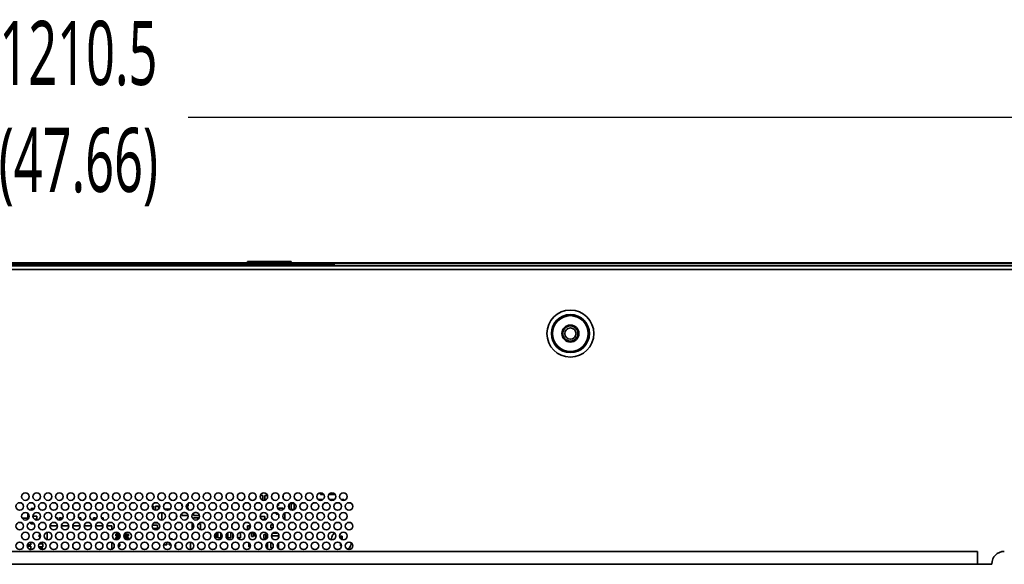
# Model space of a CAD drawing. Header units: millimetres. Extents: x 2 to 1120, y -2 to 861.
# Tile 77 of 226: x 399 to 485, y 437 to 485. Entities that reach past the tile are written whole.
import ezdxf

# ---------------------------------------------------------------- set-up
doc = ezdxf.new("R2010")
doc.units = ezdxf.units.MM
doc.header["$PDSIZE"] = -1
doc.styles.add('SLDTEXTSTYLE0', font='meiryo.ttc', dxfattribs={"width": 0.605})
doc.dimstyles.new('SLDDIMSTYLE0', dxfattribs={"dimtxt": 5.650301, "dimasz": 4.572, "dimexe": 0, "dimexo": 0.0625, "dimgap": 1.412575, "dimtad": 0, "dimtih": 1, "dimtoh": 1, "dimlfac": 3, "dimrnd": 1e-09, "dimzin": 12, "dimdsep": 46, "dimtxsty": 'SLDTEXTSTYLE0', "dimsah": 1, "dimcen": 0.09, "dimadec": 0, "dimazin": 3, "dimtfac": 1, "dimtofl": 0, "dimtmove": 0, "dimatfit": 3, "dimfxl": 1, "dimfrac": 2, "dimtolj": 1, "dimtzin": 12, "dimarcsym": 0})

# ---------------------------------------------------------------- blocks, each defined once
blk = doc.blocks.new('*D34')
at = {"color": 0, "linetype": 'Continuous', "lineweight": -2}
for p, q in [((202.109, 464.024), (202.109, 476.767)), ((206.681, 476.767), (394.283, 476.767)), ((601.194, 476.767), (413.592, 476.767)), ((605.766, 464.024), (605.766, 476.767))]:
    blk.add_line(p, q, dxfattribs=at)
at = {"color": 0}
for points in [[(206.681, 477.529), (206.681, 476.005), (202.109, 476.767)], [(601.194, 476.005), (601.194, 477.529), (605.766, 476.767)]]:
    blk.add_solid(points, dxfattribs=at)
at = {"layer": 'Defpoints', "color": 0}
for p in [(605.766, 476.767), (202.109, 463.961), (605.766, 463.961)]:
    blk.add_point(p, dxfattribs=at)
at = {"color": 0, "lineweight": 18, "insert": (403.938, 485.267), "char_height": 5.6503, "attachment_point": 2, "style": 'SLDTEXTSTYLE0'}
blk.add_mtext('\\A1;1210.5\\P(47.66)', dxfattribs=at)

msp = doc.modelspace()

# ---------------------------------------------------------------- linework, layer by layer
at = {"color": 7, "linetype": 'Continuous', "lineweight": 35}
for p, q in [((426.4611, 463.8514), (381.3611, 463.8514)), ((381.6944, 463.9614), (426.1277, 463.9614)), ((426.1277, 463.938), (381.6944, 463.938)), ((418.8444, 464.0674), (418.8444, 464.0407)), ((422.6777, 464.0674), (418.8444, 464.0674)), ((418.8444, 464.0407), (422.6777, 464.0407)), ((422.6777, 464.0407), (422.6777, 464.0674)), ((426.1277, 463.9614), (426.4594, 463.9614)), ((426.1277, 463.938), (426.1277, 463.9614)), ((426.4594, 463.938), (426.1277, 463.938)), ((599.0724, 463.9614), (426.4594, 463.9614)), ((426.4594, 463.938), (426.4594, 463.9614)), ((426.4611, 463.9147), (426.4611, 463.9213)), ((599.0724, 463.9147), (426.4611, 463.9147)), ((426.4611, 463.9147), (426.4611, 463.6947)), ((202.7344, 463.3614), (605.1411, 463.3614)), ((604.9053, 463.6947), (202.9701, 463.6947)), ((426.4611, 463.798), (381.3611, 463.798)), ((381.3611, 463.698), (402.1611, 463.698)), ((402.1611, 463.698), (402.3277, 463.698)), ((402.3277, 463.698), (402.4944, 463.698)), ((402.4944, 463.698), (402.6611, 463.698)), ((402.6611, 463.698), (403.5944, 463.698)), ((402.6611, 463.698), (402.6611, 463.6947)), ((403.5944, 463.698), (404.2611, 463.698)), ((403.6012, 463.6912), (403.5944, 463.698)), ((404.2611, 463.698), (404.2542, 463.6912)), ((404.2611, 463.698), (405.1944, 463.698)), ((405.1944, 463.698), (405.3611, 463.698)), ((405.1944, 463.6947), (405.1944, 463.698)), ((405.3611, 463.698), (405.5277, 463.698)), ((405.5277, 463.698), (405.6944, 463.698)), ((405.6944, 463.698), (426.4611, 463.698)), ((419.9552, 443.4814), (420.1944, 443.4814)), ((420.1944, 443.4814), (420.1944, 443.0503)), ((420.3527, 443.0515), (420.3527, 443.4814)), ((420.3527, 443.4814), (420.5869, 443.4814)), ((421.9777, 443.533), (421.9777, 443.2164)), ((425.0432, 443.1314), (425.4277, 443.1314)), ((425.2527, 443.5647), (425.2527, 443.7075)), ((425.5449, 443.5647), (425.2527, 443.5647)), ((425.4277, 443.1314), (425.4277, 443.0805)), ((426.5449, 443.5647), (425.9972, 443.5647)), ((426.0432, 443.1314), (426.4277, 443.1314)), ((426.4277, 443.1314), (426.4277, 443.0805)), ((427.0432, 443.1314), (427.3111, 443.1314)), ((427.3111, 443.1314), (427.3111, 443.0438)), ((399.7944, 442.3147), (400.0426, 442.3147)), ((399.7944, 442.1755), (399.7944, 442.3147)), ((410.4385, 442.5314), (410.5611, 442.5314)), ((410.5611, 442.5314), (410.5611, 442.2492)), ((410.7277, 442.5314), (410.9944, 442.5314)), ((410.7277, 442.1775), (410.7277, 442.5314)), ((410.9944, 442.5314), (410.9944, 442.2606)), ((411.5266, 442.2814), (412.0155, 442.2814)), ((412.5266, 442.2814), (412.5777, 442.2814)), ((412.5777, 442.2814), (412.5777, 442.2365)), ((413.0611, 442.548), (413.0611, 442.6724)), ((413.102, 442.548), (413.0611, 442.548)), ((413.0611, 442.398), (413.0857, 442.398)), ((413.0611, 442.3437), (413.0611, 442.398)), ((413.5944, 442.548), (413.4401, 442.548)), ((413.4564, 442.398), (413.5944, 442.398)), ((413.5944, 442.7907), (413.5944, 442.548)), ((413.5944, 442.398), (413.5944, 442.2254)), ((421.5611, 442.598), (421.4501, 442.598)), ((421.4701, 442.3647), (421.9277, 442.3647)), ((421.5611, 442.7669), (421.5611, 442.598)), ((421.9277, 442.3647), (421.9277, 442.2138)), ((422.5111, 442.7166), (422.5111, 442.2995)), ((422.6777, 442.248), (422.6777, 442.7814)), ((422.6777, 442.7814), (422.9444, 442.7814)), ((422.9444, 442.248), (422.6777, 442.248)), ((422.9444, 442.7814), (422.9444, 442.248)), ((399.4944, 441.4814), (398.9786, 441.4814)), ((399.1432, 441.9492), (399.1777, 441.9147)), ((399.1777, 441.9147), (399.2359, 441.9728)), ((399.4944, 441.8888), (399.4944, 441.4814)), ((399.9378, 441.648), (400.2944, 441.648)), ((400.2944, 441.3814), (400.0625, 441.3814)), ((400.2944, 441.648), (400.2944, 441.3814)), ((401.9627, 441.5147), (402.1111, 441.5147)), ((402.1111, 441.5147), (402.1111, 441.349)), ((402.2777, 441.5147), (402.4444, 441.5147)), ((402.2777, 441.3081), (402.2777, 441.5147)), ((402.4444, 441.5147), (402.4444, 441.3567)), ((403.5611, 441.7314), (403.592, 441.7314)), ((403.5611, 441.477), (403.5611, 441.7314)), ((403.9944, 441.4555), (403.9944, 441.5147)), ((403.9944, 441.5147), (404.1611, 441.5147)), ((404.1611, 441.5147), (404.1611, 441.3267)), ((405.2777, 441.5147), (405.4444, 441.5147)), ((405.2777, 441.3081), (405.2777, 441.5147)), ((405.4444, 441.5147), (405.4444, 441.3567)), ((405.9627, 441.5147), (406.1111, 441.5147)), ((406.1111, 441.5147), (406.1111, 441.349)), ((410.3777, 441.3314), (410.3936, 441.3314)), ((410.3777, 441.3256), (410.3777, 441.3314)), ((411.2777, 441.3081), (411.2777, 441.9746)), ((412.5777, 441.772), (412.5777, 441.5107)), ((413.0611, 441.698), (413.0611, 441.9002)), ((413.5944, 441.698), (413.0611, 441.698)), ((413.19, 441.9647), (413.3521, 441.9647)), ((413.5944, 441.7224), (413.5944, 441.698)), ((414.0777, 441.698), (414.0777, 441.9129)), ((414.5995, 441.698), (414.0777, 441.698)), ((414.0777, 441.5147), (414.5794, 441.5147)), ((414.0777, 441.3698), (414.0777, 441.5147)), ((414.19, 441.9647), (414.3521, 441.9647)), ((419.9388, 441.6147), (420.3444, 441.6147)), ((420.3444, 441.348), (420.1127, 441.348)), ((420.3444, 441.6147), (420.3444, 441.348)), ((421.1404, 441.948), (421.2777, 441.948)), ((421.2777, 441.948), (421.4444, 441.7814)), ((421.4444, 441.7814), (421.5228, 441.8598)), ((422.1277, 441.9423), (422.1277, 441.3404)), ((399.7611, 440.9647), (399.7611, 441.1079)), ((400.0449, 440.9647), (399.7611, 440.9647)), ((401.4401, 440.8147), (402.102, 440.8147)), ((402.4401, 440.8147), (403.102, 440.8147)), ((403.4401, 440.8147), (404.102, 440.8147)), ((404.4401, 440.8147), (405.102, 440.8147)), ((405.4401, 440.8147), (406.102, 440.8147)), ((406.4401, 440.8147), (406.8777, 440.8147)), ((406.8777, 440.8147), (406.8777, 440.4589)), ((410.4459, 440.848), (410.9111, 440.848)), ((410.9111, 440.5814), (410.4995, 440.5814)), ((410.9111, 441.0647), (410.6067, 441.0647)), ((410.9111, 441.0772), (410.9111, 441.0647)), ((410.9111, 440.848), (410.9111, 440.5814)), ((413.9611, 440.5008), (413.9611, 440.9647)), ((413.9611, 440.9647), (414.0449, 440.9647)), ((414.4972, 440.9647), (414.6944, 440.9647)), ((414.6944, 440.9647), (414.6944, 440.4503)), ((418.8444, 440.4647), (418.8444, 440.798)), ((418.8444, 440.798), (419.0111, 440.798)), ((418.8936, 440.4647), (418.8444, 440.4647)), ((419.0111, 440.798), (419.0111, 440.5434)), ((420.8944, 440.6314), (420.8944, 440.898)), ((420.8944, 440.898), (421.0807, 440.898)), ((421.072, 440.6314), (420.8944, 440.6314)), ((400.4777, 440.148), (400.4777, 440.1696)), ((400.5024, 440.148), (400.4777, 440.148)), ((400.4777, 440.0147), (400.5869, 440.0147)), ((400.4777, 439.848), (400.4777, 440.0147)), ((400.5989, 439.848), (400.4777, 439.848)), ((401.1777, 439.588), (401.1777, 440.228)), ((407.2444, 440.2147), (407.2444, 440.2403)), ((407.4017, 440.2147), (407.2444, 440.2147)), ((407.2444, 440.0814), (407.5558, 440.0814)), ((407.2444, 439.9147), (407.2444, 440.0814)), ((407.5777, 439.9147), (407.2444, 439.9147)), ((407.2444, 439.7814), (407.5777, 439.7814)), ((407.2444, 439.6147), (407.2444, 439.7814)), ((407.4294, 439.6147), (407.2444, 439.6147)), ((407.5777, 440.0387), (407.5777, 439.9147)), ((407.5777, 439.7814), (407.5777, 439.7774)), ((408.0277, 439.9147), (408.0277, 440.0814)), ((408.0277, 440.0814), (408.3611, 440.0814)), ((408.3611, 439.9147), (408.0277, 439.9147)), ((408.0277, 439.7814), (408.3611, 439.7814)), ((408.0277, 439.6802), (408.0277, 439.7814)), ((408.3611, 439.6147), (408.1127, 439.6147)), ((408.3611, 440.0814), (408.3611, 439.9147)), ((408.3611, 439.7814), (408.3611, 439.6147)), ((411.4611, 439.6342), (411.4611, 439.6647)), ((411.4611, 439.6647), (411.4989, 439.6647)), ((412.0432, 439.6647), (412.1944, 439.6647)), ((412.1944, 439.6647), (412.1944, 439.5836)), ((416.0611, 439.748), (415.9786, 439.748)), ((416.0611, 440.1669), (416.0611, 439.748)), ((416.2277, 439.748), (416.2277, 440.2385)), ((416.4944, 439.748), (416.2277, 439.748)), ((416.4944, 440.1555), (416.4944, 439.748)), ((417.0944, 439.748), (417.0944, 440.1907)), ((417.3611, 439.748), (417.0944, 439.748)), ((417.3611, 440.229), (417.3611, 439.748)), ((417.5277, 439.748), (417.5277, 440.1207)), ((417.5635, 439.748), (417.5277, 439.748)), ((417.9611, 439.7855), (417.9611, 440.0306)), ((418.2277, 439.748), (417.9786, 439.748)), ((418.2277, 440.2385), (418.2277, 439.748)), ((419.1777, 440.198), (419.3444, 440.198)), ((419.1777, 439.8647), (419.1777, 440.198)), ((419.3444, 439.8647), (419.1777, 439.8647)), ((419.3444, 440.198), (419.3444, 439.8647)), ((419.5111, 439.8647), (419.5111, 440.1394)), ((419.6016, 439.8647), (419.5111, 439.8647)), ((420.2777, 439.698), (420.2777, 440.0314)), ((420.2777, 440.0314), (420.4444, 440.0314)), ((420.4444, 439.698), (420.2777, 439.698)), ((420.4444, 440.0314), (420.4444, 439.698)), ((420.9385, 439.9314), (421.5611, 439.9314)), ((421.4277, 440.1647), (421.0584, 440.1647)), ((421.4277, 440.2023), (421.4277, 440.1647)), ((421.5611, 439.9314), (421.5611, 439.7437)), ((427.0111, 439.8814), (427.1777, 439.8814)), ((427.0111, 439.6995), (427.0111, 439.8814)), ((427.1777, 439.8814), (427.1777, 439.588)), ((399.4405, 438.998), (399.7611, 438.998)), ((399.7611, 439.1314), (399.4501, 439.1314)), ((399.7611, 438.7314), (399.6485, 438.7314)), ((399.7611, 439.3746), (399.7611, 439.1314)), ((399.7611, 438.998), (399.7611, 438.7314)), ((400.7944, 438.948), (400.4511, 438.948)), ((400.4863, 439.2147), (400.7944, 439.2147)), ((400.5266, 438.8147), (400.8111, 438.8147)), ((400.7944, 439.2147), (400.7944, 438.948)), ((400.8111, 438.8147), (400.8111, 438.7105)), ((406.8777, 439.3572), (406.8777, 438.7256)), ((407.5777, 439.0147), (407.4388, 439.0147)), ((407.4685, 439.1814), (407.5777, 439.1814)), ((407.5777, 439.1814), (407.5777, 439.0147)), ((411.4611, 439.1314), (411.4611, 439.1639)), ((411.7277, 439.1314), (411.4611, 439.1314)), ((411.7277, 439.3719), (411.7277, 439.1314)), ((411.9277, 439.1314), (411.9277, 439.3356)), ((412.092, 439.1314), (411.9277, 439.1314)), ((412.4777, 438.8831), (412.4777, 439.1997)), ((413.8111, 439.3723), (413.8111, 438.7105)), ((418.9611, 438.9647), (418.9611, 439.298)), ((418.9611, 439.298), (418.9837, 439.298)), ((419.0954, 438.9647), (418.9611, 438.9647)), ((420.5944, 439.324), (420.5944, 438.7587)), ((420.8944, 439.2647), (421.0185, 439.2647)), ((420.8944, 438.8647), (420.8944, 439.2647)), ((421.0537, 438.8647), (420.8944, 438.8647)), ((421.5611, 438.8647), (421.4884, 438.8647)), ((421.5236, 439.2647), (421.5611, 439.2647)), ((421.5611, 439.2647), (421.5611, 438.8647)), ((427.0111, 439.048), (427.0111, 439.2727)), ((427.1043, 439.048), (427.0111, 439.048)), ((324.7743, 438.5538), (483.101, 438.5538)), ((483.101, 437.4149), (483.101, 438.5538)), ((483.101, 437.4149), (324.7743, 437.4149)), ((484.371, 437.4149), (483.101, 437.4149)), ((484.371, 437.4539), (484.371, 437.4149))]:
    msp.add_line(p, q, dxfattribs=at)
at = {"color": 8, "linetype": 'Continuous', "lineweight": 35}
for p, q in [((381.3611, 463.7314), (426.4611, 463.7314)), ((402.3277, 463.6947), (402.3277, 463.698)), ((402.4944, 463.6947), (402.4944, 463.698)), ((405.3611, 463.698), (405.3611, 463.6947)), ((405.5277, 463.6947), (405.5277, 463.698))]:
    msp.add_line(p, q, dxfattribs=at)
at = {"color": 7, "linetype": 'Continuous', "lineweight": 35}
for centre, radius in [((447.2611, 457.7314), 2.0667), ((447.2611, 457.7314), 1.6747), ((447.2611, 457.7314), 1.5768), ((447.2611, 457.7314), 0.75), ((447.2611, 457.7314), 0.6667), ((447.2611, 457.7314), 0.5), ((399.2711, 443.3747), 0.3333), ((400.2711, 443.3747), 0.3333), ((401.2711, 443.3747), 0.3333), ((402.2711, 443.3747), 0.3333), ((403.2711, 443.3747), 0.3333), ((404.2711, 443.3747), 0.3333), ((405.2711, 443.3747), 0.3333), ((406.2711, 443.3747), 0.3333), ((407.2711, 443.3747), 0.3333), ((408.2711, 443.3747), 0.3333), ((409.2711, 443.3747), 0.3333), ((410.2711, 443.3747), 0.3333), ((411.2711, 443.3747), 0.3333), ((412.2711, 443.3747), 0.3333), ((413.2711, 443.3747), 0.3333), ((414.2711, 443.3747), 0.3333), ((415.2711, 443.3747), 0.3333), ((416.2711, 443.3747), 0.3333), ((417.2711, 443.3747), 0.3333), ((418.2711, 443.3747), 0.3333), ((419.2711, 443.3747), 0.3333), ((420.2711, 443.3747), 0.3333), ((421.2711, 443.3747), 0.3333), ((422.2711, 443.3747), 0.3333), ((423.2711, 443.3747), 0.3333), ((424.2711, 443.3747), 0.3333), ((425.2711, 443.3747), 0.3333), ((426.2711, 443.3747), 0.3333), ((427.2711, 443.3747), 0.3333), ((398.7711, 442.508), 0.3333), ((399.7711, 442.508), 0.3333), ((400.7711, 442.508), 0.3333), ((401.7711, 442.508), 0.3333), ((402.7711, 442.508), 0.3333), ((403.7711, 442.508), 0.3333), ((404.7711, 442.508), 0.3333), ((405.7711, 442.508), 0.3333), ((406.7711, 442.508), 0.3333), ((407.7711, 442.508), 0.3333), ((408.7711, 442.508), 0.3333), ((409.7711, 442.508), 0.3333), ((410.7711, 442.508), 0.3333), ((411.7711, 442.508), 0.3333), ((412.7711, 442.508), 0.3333), ((413.7711, 442.508), 0.3333), ((414.7711, 442.508), 0.3333), ((415.7711, 442.508), 0.3333), ((416.7711, 442.508), 0.3333), ((417.7711, 442.508), 0.3333), ((418.7711, 442.508), 0.3333), ((419.7711, 442.508), 0.3333), ((420.7711, 442.508), 0.3333), ((421.7711, 442.508), 0.3333), ((422.7711, 442.508), 0.3333), ((423.7711, 442.508), 0.3333), ((424.7711, 442.508), 0.3333), ((425.7711, 442.508), 0.3333), ((426.7711, 442.508), 0.3333), ((427.7711, 442.508), 0.3333), ((399.2711, 441.6414), 0.3333), ((400.2711, 441.6414), 0.3333), ((401.2711, 441.6414), 0.3333), ((402.2711, 441.6414), 0.3333), ((403.2711, 441.6414), 0.3333), ((404.2711, 441.6414), 0.3333), ((405.2711, 441.6414), 0.3333), ((406.2711, 441.6414), 0.3333), ((407.2711, 441.6414), 0.3333), ((408.2711, 441.6414), 0.3333), ((409.2711, 441.6414), 0.3333), ((410.2711, 441.6414), 0.3333), ((411.2711, 441.6414), 0.3333), ((412.2711, 441.6414), 0.3333), ((413.2711, 441.6414), 0.3333), ((414.2711, 441.6414), 0.3333), ((415.2711, 441.6414), 0.3333), ((416.2711, 441.6414), 0.3333), ((417.2711, 441.6414), 0.3333), ((418.2711, 441.6414), 0.3333), ((419.2711, 441.6414), 0.3333), ((420.2711, 441.6414), 0.3333), ((421.2711, 441.6414), 0.3333), ((422.2711, 441.6414), 0.3333), ((423.2711, 441.6414), 0.3333), ((424.2711, 441.6414), 0.3333), ((425.2711, 441.6414), 0.3333), ((426.2711, 441.6414), 0.3333), ((427.2711, 441.6414), 0.3333), ((398.7711, 440.7747), 0.3333), ((399.7711, 440.7747), 0.3333), ((400.7711, 440.7747), 0.3333), ((401.7711, 440.7747), 0.3333), ((402.7711, 440.7747), 0.3333), ((403.7711, 440.7747), 0.3333), ((404.7711, 440.7747), 0.3333), ((405.7711, 440.7747), 0.3333), ((406.7711, 440.7747), 0.3333), ((407.7711, 440.7747), 0.3333), ((408.7711, 440.7747), 0.3333), ((409.7711, 440.7747), 0.3333), ((410.7711, 440.7747), 0.3333), ((411.7711, 440.7747), 0.3333), ((412.7711, 440.7747), 0.3333), ((413.7711, 440.7747), 0.3333), ((414.7711, 440.7747), 0.3333), ((415.7711, 440.7747), 0.3333), ((416.7711, 440.7747), 0.3333), ((417.7711, 440.7747), 0.3333), ((418.7711, 440.7747), 0.3333), ((419.7711, 440.7747), 0.3333), ((420.7711, 440.7747), 0.3333), ((421.7711, 440.7747), 0.3333), ((422.7711, 440.7747), 0.3333), ((423.7711, 440.7747), 0.3333), ((424.7711, 440.7747), 0.3333), ((425.7711, 440.7747), 0.3333), ((426.7711, 440.7747), 0.3333), ((427.7711, 440.7747), 0.3333), ((399.2711, 439.908), 0.3333), ((400.2711, 439.908), 0.3333), ((401.2711, 439.908), 0.3333), ((402.2711, 439.908), 0.3333), ((403.2711, 439.908), 0.3333), ((404.2711, 439.908), 0.3333), ((405.2711, 439.908), 0.3333), ((406.2711, 439.908), 0.3333), ((407.2711, 439.908), 0.3333), ((408.2711, 439.908), 0.3333), ((409.2711, 439.908), 0.3333), ((410.2711, 439.908), 0.3333), ((411.2711, 439.908), 0.3333), ((412.2711, 439.908), 0.3333), ((413.2711, 439.908), 0.3333), ((414.2711, 439.908), 0.3333), ((415.2711, 439.908), 0.3333), ((416.2711, 439.908), 0.3333), ((417.2711, 439.908), 0.3333), ((418.2711, 439.908), 0.3333), ((419.2711, 439.908), 0.3333), ((420.2711, 439.908), 0.3333), ((421.2711, 439.908), 0.3333), ((422.2711, 439.908), 0.3333), ((423.2711, 439.908), 0.3333), ((424.2711, 439.908), 0.3333), ((425.2711, 439.908), 0.3333), ((426.2711, 439.908), 0.3333), ((427.2711, 439.908), 0.3333), ((398.7711, 439.0414), 0.3333), ((399.7711, 439.0414), 0.3333), ((400.7711, 439.0414), 0.3333), ((401.7711, 439.0414), 0.3333), ((402.7711, 439.0414), 0.3333), ((403.7711, 439.0414), 0.3333), ((404.7711, 439.0414), 0.3333), ((405.7711, 439.0414), 0.3333), ((406.7711, 439.0414), 0.3333), ((407.7711, 439.0414), 0.3333), ((408.7711, 439.0414), 0.3333), ((409.7711, 439.0414), 0.3333), ((410.7711, 439.0414), 0.3333), ((411.7711, 439.0414), 0.3333), ((412.7711, 439.0414), 0.3333), ((413.7711, 439.0414), 0.3333), ((414.7711, 439.0414), 0.3333), ((415.7711, 439.0414), 0.3333), ((416.7711, 439.0414), 0.3333), ((417.7711, 439.0414), 0.3333), ((418.7711, 439.0414), 0.3333), ((419.7711, 439.0414), 0.3333), ((420.7711, 439.0414), 0.3333), ((421.7711, 439.0414), 0.3333), ((422.7711, 439.0414), 0.3333), ((423.7711, 439.0414), 0.3333), ((424.7711, 439.0414), 0.3333), ((425.7711, 439.0414), 0.3333), ((426.7711, 439.0414), 0.3333), ((427.7711, 439.0414), 0.3333)]:
    msp.add_circle(centre, radius, dxfattribs=at)
msp.add_arc((485.4717, 437.4539), 1.1007, 89.999994, 179.999994, dxfattribs=at)
for points, knots in [([(426.4594, 463.9614), (426.4596, 463.9609), (426.4601, 463.9598), (426.4606, 463.9518), (426.4609, 463.9399), (426.461, 463.9289), (426.4611, 463.9225), (426.4611, 463.9213)], [0, 0, 0, 0, 0.236349, 0.472677, 0.708788, 0.9447498, 1, 1, 1, 1]), ([(426.4594, 463.938), (426.4596, 463.9378), (426.4601, 463.9373), (426.4606, 463.9332), (426.4609, 463.9273), (426.461, 463.9218), (426.4611, 463.9186), (426.4611, 463.918)], [0, 0, 0, 0, 0.236752, 0.4735306, 0.7096867, 0.9452278, 1, 1, 1, 1]), ([(426.202, 439.5868), (426.2129, 439.6636), (426.2404, 439.8582), (426.3627, 440.062), (426.482, 440.1375), (426.5004, 440.1491)], [0, 0, 0, 0, 0.3554082, 0.9006241, 1, 1, 1, 1]), ([(427.9777, 439.297), (427.9687, 439.2354), (427.9425, 439.0557), (427.8104, 438.8514), (427.6712, 438.7666), (427.6339, 438.7439)], [0, 0, 0, 0, 0.2765156, 0.806392, 1, 1, 1, 1])]:
    msp.add_open_spline(points, degree=3, knots=knots, dxfattribs=at)

# ---------------------------------------------------------------- dimensions: what is measured, and where the dimension line sits
at = {"color": 7, "linetype": 'Continuous', "lineweight": 18}
dim = msp.add_linear_dim(base=(605.7661, 476.7674), p1=(202.1094, 463.961), p2=(605.7661, 463.961), text='1210.5\\P(47.66)', dimstyle='SLDDIMSTYLE0', dxfattribs=at)
dim.commit()
dim.dimension.update_dxf_attribs({"geometry": '*D34', "text_midpoint": (403.9377, 476.7674), "dimtype": 160})

doc.saveas('drawing.dxf')
